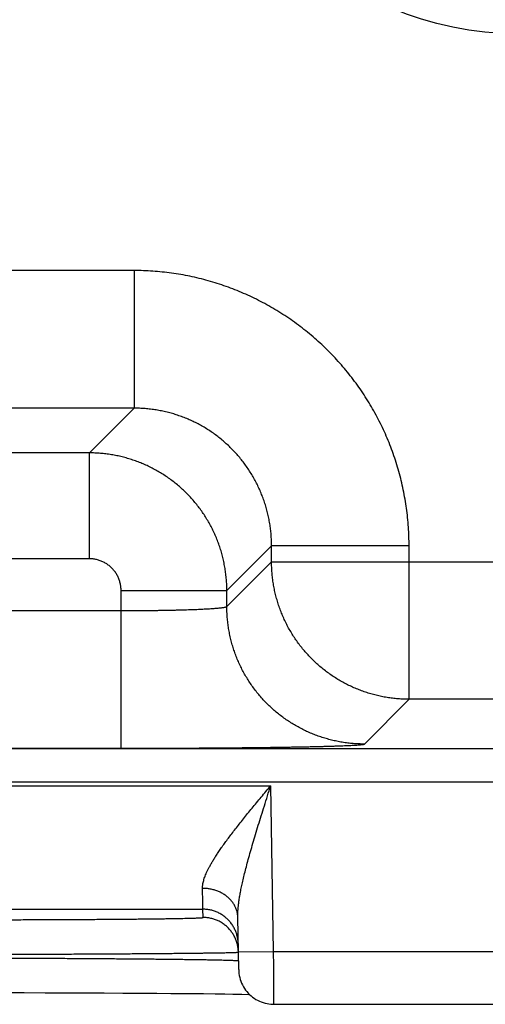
# Model space of a CAD drawing. Header units: inches. Extents: x 0 to 34, y 0 to 22.
# Tile 49 of 105: x 14.107 to 14.371, y 15.508 to 16.066. Entities that reach past the tile are written whole.
import ezdxf

# ---------------------------------------------------------------- set-up
doc = ezdxf.new("R2010")
doc.units = ezdxf.units.IN
doc.header["$LTSCALE"] = 1.87
doc.header["$MEASUREMENT"] = 0
doc.layers.get('0').update_dxf_attribs({"linetype": 'CONTINUOUS'})

msp = doc.modelspace()

# ---------------------------------------------------------------- linework, layer by layer
at = {"color": 7, "linetype": 'CONTINUOUS'}
for p, q in [((14.17164, 15.92414), (14.02133, 15.92414)), ((14.17164, 15.92414), (14.17164, 15.84616)), ((14.17164, 15.84616), (14.02133, 15.84616)), ((14.17164, 15.84616), (14.14627, 15.82079)), ((14.14627, 15.82079), (14.0467, 15.82079)), ((14.14627, 15.7608), (14.14627, 15.82079)), ((14.24963, 15.76817), (14.22426, 15.7428)), ((14.24963, 15.75914), (14.24963, 15.76817)), ((14.32762, 15.76817), (14.24963, 15.76817)), ((14.32762, 15.68116), (14.32762, 15.76817)), ((14.14627, 15.7608), (14.0467, 15.7608)), ((14.22426, 15.73377), (14.24963, 15.75914)), ((14.24963, 15.75914), (14.87334, 15.75914)), ((14.16427, 15.65342), (14.16427, 15.7428)), ((14.16427, 15.7428), (14.22426, 15.7428)), ((14.22426, 15.73377), (14.22426, 15.7428)), ((14.0287, 15.73141), (14.16427, 15.73141)), ((14.30225, 15.65579), (14.32762, 15.68116)), ((14.79535, 15.68116), (14.32762, 15.68116)), ((13.47889, 15.65334), (20.86918, 15.65334)), ((14.0287, 15.65342), (14.16427, 15.65342)), ((13.47889, 15.63433), (20.86918, 15.63433)), ((13.57181, 15.63217), (14.24916, 15.63217)), ((14.2508, 15.53828), (14.24916, 15.63217)), ((13.61025, 15.56217), (14.21072, 15.56217)), ((14.2108, 15.55749), (14.21072, 15.56217)), ((14.23097, 15.52793), (14.23046, 15.55768)), ((14.2308, 15.53793), (14.2508, 15.53828)), ((14.2508, 15.53828), (14.50017, 15.53828)), ((14.09735, 15.51492), (14.10934, 15.5149)), ((14.10934, 15.5149), (14.12113, 15.51487)), ((14.12113, 15.51487), (14.13267, 15.51483)), ((14.13267, 15.51483), (14.14389, 15.51479)), ((14.14389, 15.51479), (14.15477, 15.51474)), ((14.15477, 15.51474), (14.16525, 15.51468)), ((14.16525, 15.51468), (14.1753, 15.51462)), ((14.1753, 15.51462), (14.18451, 15.51455)), ((14.18451, 15.51455), (14.19256, 15.51449)), ((14.19256, 15.51449), (14.20265, 15.5144)), ((14.20265, 15.5144), (14.21093, 15.51431)), ((14.21093, 15.51431), (14.2177, 15.51423)), ((14.2177, 15.51423), (14.2232, 15.51416)), ((14.2232, 15.51416), (14.22775, 15.51409)), ((14.22775, 15.51409), (14.23275, 15.514)), ((14.25097, 15.50828), (14.5, 15.50828))]:
    msp.add_line(p, q, dxfattribs=at)
for points in [[(14.23097, 15.52793), (14.23103, 15.5268), (14.23114, 15.52567), (14.23132, 15.52456), (14.23156, 15.52346), (14.23186, 15.52237), (14.23223, 15.5213), (14.23265, 15.52025), (14.23313, 15.51923), (14.23367, 15.51824), (14.23427, 15.51728), (14.23491, 15.51635), (14.23561, 15.51546), (14.23636, 15.51462), (14.23715, 15.51382), (14.23799, 15.51306), (14.23887, 15.51235), (14.23979, 15.51169), (14.24074, 15.51109), (14.24173, 15.51054), (14.24275, 15.51004), (14.24379, 15.50961), (14.24485, 15.50923), (14.24594, 15.50892), (14.24704, 15.50867), (14.24815, 15.50847), (14.24927, 15.50835), (14.2504, 15.50828), (14.25097, 15.50828)], [(14.23275, 15.514), (14.23677, 15.51392), (14.23706, 15.51391)]]:
    msp.add_lwpolyline(points, dxfattribs=at)
msp.add_circle((14.38948, 16.24251), 0.18419, dxfattribs=at)
for points, knots in [([(14.32762, 15.76817), (14.32762, 15.76994), (14.32755, 15.77348), (14.32728, 15.77879), (14.32683, 15.7841), (14.3262, 15.78939), (14.32538, 15.79465), (14.32439, 15.79989), (14.32322, 15.80508), (14.32187, 15.81024), (14.32034, 15.81534), (14.31865, 15.82039), (14.31678, 15.82539), (14.31474, 15.83031), (14.31253, 15.83516), (14.31016, 15.83993), (14.30763, 15.84462), (14.30494, 15.84922), (14.3021, 15.85372), (14.2991, 15.85813), (14.29595, 15.86243), (14.29266, 15.86662), (14.28923, 15.87069), (14.28566, 15.87465), (14.28196, 15.87848), (14.27813, 15.88218), (14.27417, 15.88575), (14.2701, 15.88918), (14.26591, 15.89248), (14.26161, 15.89562), (14.2572, 15.89862), (14.2527, 15.90147), (14.2481, 15.90416), (14.24341, 15.90669), (14.23864, 15.90906), (14.23379, 15.91126), (14.22887, 15.9133), (14.22388, 15.91517), (14.21883, 15.91687), (14.21372, 15.91839), (14.20856, 15.91974), (14.20337, 15.92092), (14.19813, 15.92191), (14.19286, 15.92272), (14.18757, 15.92336), (14.18227, 15.92381), (14.17695, 15.92408), (14.17341, 15.92414), (14.17164, 15.92414)], [0, 0, 0, 0, 0.021674, 0.043382, 0.065114, 0.086856, 0.1086, 0.130336, 0.152071, 0.173813, 0.195563, 0.217317, 0.239068, 0.260813, 0.282556, 0.304297, 0.326038, 0.347781, 0.369524, 0.391267, 0.41301, 0.434752, 0.456495, 0.478238, 0.49998, 0.521722, 0.543464, 0.565206, 0.586949, 0.608692, 0.630435, 0.652178, 0.673921, 0.695664, 0.717407, 0.739147, 0.760889, 0.782637, 0.80439, 0.826143, 0.847888, 0.869627, 0.891369, 0.913119, 0.934867, 0.956604, 0.978319, 1, 1, 1, 1]), ([(14.24963, 15.76817), (14.24963, 15.76922), (14.24959, 15.77131), (14.2494, 15.77445), (14.24908, 15.77757), (14.24864, 15.78068), (14.24808, 15.78377), (14.24739, 15.78684), (14.24658, 15.78988), (14.24564, 15.79288), (14.24459, 15.79584), (14.24341, 15.79875), (14.24213, 15.80162), (14.24072, 15.80443), (14.23921, 15.80719), (14.23758, 15.80987), (14.23585, 15.8125), (14.23401, 15.81505), (14.23207, 15.81752), (14.23004, 15.81991), (14.22791, 15.82222), (14.22569, 15.82444), (14.22338, 15.82657), (14.22099, 15.8286), (14.21852, 15.83054), (14.21597, 15.83238), (14.21335, 15.83411), (14.21066, 15.83573), (14.20791, 15.83725), (14.2051, 15.83865), (14.20224, 15.83994), (14.19932, 15.84111), (14.19636, 15.84217), (14.19336, 15.8431), (14.19032, 15.84391), (14.18726, 15.8446), (14.18416, 15.84517), (14.18105, 15.84561), (14.17792, 15.84593), (14.17478, 15.84611), (14.17269, 15.84616), (14.17164, 15.84616)], [0, 0, 0, 0, 0.025647, 0.051286, 0.076918, 0.102552, 0.128192, 0.153843, 0.179498, 0.205149, 0.230795, 0.256441, 0.282089, 0.307735, 0.33338, 0.359022, 0.384665, 0.410308, 0.435946, 0.461576, 0.487202, 0.512829, 0.538458, 0.564084, 0.589706, 0.615324, 0.640941, 0.666562, 0.69219, 0.717826, 0.743466, 0.769105, 0.794746, 0.820394, 0.846049, 0.871707, 0.897363, 0.923018, 0.948674, 0.974334, 1, 1, 1, 1]), ([(14.22426, 15.7428), (14.22426, 15.74385), (14.22422, 15.74594), (14.22403, 15.74908), (14.22371, 15.7522), (14.22327, 15.75531), (14.2227, 15.7584), (14.22201, 15.76147), (14.22119, 15.7645), (14.22026, 15.7675), (14.2192, 15.77046), (14.21803, 15.77338), (14.21674, 15.77624), (14.21534, 15.77905), (14.21382, 15.7818), (14.21219, 15.78449), (14.21046, 15.78711), (14.20863, 15.78966), (14.20669, 15.79213), (14.20465, 15.79453), (14.20252, 15.79683), (14.2003, 15.79906), (14.19799, 15.80119), (14.1956, 15.80322), (14.19312, 15.80516), (14.19058, 15.807), (14.18795, 15.80873), (14.18527, 15.81035), (14.18252, 15.81187), (14.1797, 15.81327), (14.17684, 15.81456), (14.17393, 15.81573), (14.17097, 15.81679), (14.16797, 15.81773), (14.16493, 15.81854), (14.16187, 15.81923), (14.15878, 15.8198), (14.15567, 15.82024), (14.15255, 15.82055), (14.14941, 15.82074), (14.14732, 15.82079), (14.14627, 15.82079)], [0, 0, 0, 0, 0.025642, 0.051287, 0.076933, 0.102577, 0.128221, 0.153864, 0.179508, 0.205152, 0.230796, 0.256439, 0.282081, 0.307723, 0.333364, 0.359006, 0.384649, 0.410291, 0.435933, 0.461576, 0.487218, 0.51286, 0.538502, 0.564145, 0.589787, 0.615429, 0.64107, 0.666709, 0.692347, 0.717985, 0.743625, 0.769266, 0.794909, 0.820554, 0.846199, 0.87184, 0.897475, 0.923106, 0.948736, 0.974367, 1, 1, 1, 1]), ([(14.16427, 15.7428), (14.16427, 15.74315), (14.16425, 15.74384), (14.16416, 15.74488), (14.16401, 15.74592), (14.16379, 15.74694), (14.16352, 15.74796), (14.16319, 15.74895), (14.16281, 15.74993), (14.16237, 15.75088), (14.16187, 15.7518), (14.16132, 15.75269), (14.16072, 15.75355), (14.16007, 15.75437), (14.15937, 15.75515), (14.15863, 15.7559), (14.15785, 15.75659), (14.15702, 15.75724), (14.15617, 15.75784), (14.15527, 15.75839), (14.15435, 15.75889), (14.1534, 15.75933), (14.15243, 15.75972), (14.15143, 15.76005), (14.15042, 15.76032), (14.14939, 15.76053), (14.14836, 15.76068), (14.14731, 15.76078), (14.14662, 15.7608), (14.14627, 15.7608)], [0, 0, 0, 0, 0.036865, 0.073814, 0.110818, 0.147858, 0.184913, 0.221976, 0.259046, 0.296117, 0.333178, 0.370225, 0.407271, 0.44433, 0.4814, 0.51847, 0.555531, 0.592581, 0.629625, 0.666676, 0.703746, 0.740822, 0.777885, 0.814942, 0.852009, 0.889079, 0.926122, 0.963108, 1, 1, 1, 1]), ([(14.32762, 15.68116), (14.32657, 15.68116), (14.32448, 15.6812), (14.32134, 15.68139), (14.31821, 15.68171), (14.3151, 15.68215), (14.31201, 15.68272), (14.30895, 15.68341), (14.30592, 15.68422), (14.30292, 15.68516), (14.29996, 15.68621), (14.29704, 15.68738), (14.29418, 15.68867), (14.29137, 15.69008), (14.28862, 15.69159), (14.28593, 15.69322), (14.28331, 15.69495), (14.28076, 15.69679), (14.27829, 15.69873), (14.27589, 15.70076), (14.27358, 15.70289), (14.27136, 15.70511), (14.26923, 15.70742), (14.2672, 15.70982), (14.26526, 15.71229), (14.26342, 15.71484), (14.26169, 15.71746), (14.26007, 15.72015), (14.25855, 15.7229), (14.25715, 15.72571), (14.25586, 15.72857), (14.25468, 15.73149), (14.25363, 15.73445), (14.25269, 15.73745), (14.25188, 15.74048), (14.25119, 15.74355), (14.25062, 15.74664), (14.25018, 15.74975), (14.24986, 15.75287), (14.24967, 15.756), (14.24963, 15.7581), (14.24963, 15.75914)], [0, 0, 0, 0, 0.025639, 0.051279, 0.076919, 0.102559, 0.1282, 0.153841, 0.179482, 0.205123, 0.230765, 0.256407, 0.282049, 0.307691, 0.333334, 0.358976, 0.384619, 0.410262, 0.435905, 0.461548, 0.487191, 0.512834, 0.538477, 0.56412, 0.589763, 0.615405, 0.641048, 0.666691, 0.692333, 0.717975, 0.743617, 0.769259, 0.794901, 0.820542, 0.846183, 0.871823, 0.897465, 0.923105, 0.94874, 0.974371, 1, 1, 1, 1]), ([(14.16427, 15.73141), (14.16513, 15.73141), (14.16685, 15.73141), (14.16943, 15.73142), (14.172, 15.73143), (14.17456, 15.73144), (14.1771, 15.73146), (14.17961, 15.73149), (14.1821, 15.73152), (14.18455, 15.73155), (14.18696, 15.73159), (14.18933, 15.73163), (14.19166, 15.73167), (14.19393, 15.73172), (14.19615, 15.73178), (14.19831, 15.73183), (14.20041, 15.73189), (14.20244, 15.73196), (14.2044, 15.73203), (14.20628, 15.7321), (14.20809, 15.73217), (14.20982, 15.73225), (14.21146, 15.73233), (14.21301, 15.73241), (14.21447, 15.7325), (14.21584, 15.73258), (14.21711, 15.73267), (14.21828, 15.73277), (14.21936, 15.73286), (14.22033, 15.73296), (14.22119, 15.73305), (14.22195, 15.73315), (14.22261, 15.73325), (14.22315, 15.73335), (14.22359, 15.73345), (14.22392, 15.73355), (14.22413, 15.73365), (14.22424, 15.73373), (14.22426, 15.73377)], [0, 0, 0, 0, 0.043015, 0.085942, 0.128703, 0.171224, 0.213434, 0.255258, 0.296611, 0.337403, 0.377555, 0.416997, 0.455664, 0.493493, 0.530422, 0.566385, 0.601302, 0.635096, 0.667702, 0.699068, 0.729139, 0.757859, 0.785174, 0.811032, 0.835384, 0.858186, 0.8794, 0.89899, 0.916917, 0.933147, 0.947647, 0.960395, 0.971376, 0.980578, 0.988, 0.993653, 0.997588, 1, 1, 1, 1]), ([(14.30225, 15.65579), (14.3012, 15.65579), (14.29911, 15.65583), (14.29597, 15.65602), (14.29285, 15.65634), (14.28974, 15.65678), (14.28665, 15.65735), (14.28358, 15.65804), (14.28055, 15.65885), (14.27755, 15.65979), (14.27459, 15.66084), (14.27168, 15.66202), (14.26881, 15.6633), (14.266, 15.66471), (14.26325, 15.66622), (14.26056, 15.66785), (14.25794, 15.66958), (14.25539, 15.67142), (14.25292, 15.67336), (14.25053, 15.67539), (14.24822, 15.67752), (14.24599, 15.67974), (14.24386, 15.68205), (14.24183, 15.68445), (14.23989, 15.68692), (14.23805, 15.68947), (14.23632, 15.69209), (14.2347, 15.69478), (14.23318, 15.69753), (14.23178, 15.70034), (14.23049, 15.7032), (14.22931, 15.70612), (14.22826, 15.70908), (14.22732, 15.71208), (14.22651, 15.71511), (14.22582, 15.71817), (14.22525, 15.72126), (14.22481, 15.72437), (14.22449, 15.7275), (14.2243, 15.73063), (14.22426, 15.73273), (14.22426, 15.73377)], [0, 0, 0, 0, 0.025639, 0.051278, 0.076917, 0.102557, 0.128197, 0.153837, 0.179478, 0.205119, 0.23076, 0.256401, 0.282043, 0.307684, 0.333326, 0.358968, 0.38461, 0.410253, 0.435895, 0.461538, 0.48718, 0.512822, 0.538465, 0.564107, 0.58975, 0.615392, 0.641034, 0.666676, 0.692318, 0.717959, 0.743601, 0.769242, 0.794883, 0.820523, 0.846164, 0.871804, 0.897444, 0.923083, 0.948722, 0.974361, 1, 1, 1, 1]), ([(14.16427, 15.65342), (14.16589, 15.65342), (14.16912, 15.65342), (14.17397, 15.65343), (14.17882, 15.65343), (14.18365, 15.65344), (14.18846, 15.65346), (14.19324, 15.65347), (14.19798, 15.65349), (14.20268, 15.65351), (14.20733, 15.65354), (14.21194, 15.65357), (14.21648, 15.6536), (14.22095, 15.65363), (14.22535, 15.65367), (14.22968, 15.65371), (14.23393, 15.65375), (14.23809, 15.65379), (14.24215, 15.65384), (14.24612, 15.65389), (14.24999, 15.65394), (14.25375, 15.65399), (14.25741, 15.65405), (14.26094, 15.65411), (14.26435, 15.65417), (14.26764, 15.65423), (14.2708, 15.6543), (14.27383, 15.65436), (14.27672, 15.65443), (14.27947, 15.6545), (14.28208, 15.65457), (14.28454, 15.65465), (14.28685, 15.65472), (14.289, 15.6548), (14.29101, 15.65487), (14.29285, 15.65495), (14.29453, 15.65503), (14.29605, 15.65511), (14.29741, 15.65519), (14.2986, 15.65528), (14.29963, 15.65536), (14.30048, 15.65544), (14.30116, 15.65552), (14.30168, 15.6556), (14.30202, 15.65568), (14.3022, 15.65574), (14.30225, 15.65579)], [0, 0, 0, 0, 0.035152, 0.070328, 0.10546, 0.140481, 0.175327, 0.209943, 0.244296, 0.27836, 0.312089, 0.345428, 0.378329, 0.410753, 0.442662, 0.474021, 0.504792, 0.534938, 0.564418, 0.593193, 0.621227, 0.64849, 0.674949, 0.700565, 0.725305, 0.749139, 0.772043, 0.793989, 0.814944, 0.834881, 0.853776, 0.87161, 0.888361, 0.904003, 0.918516, 0.931885, 0.944098, 0.95514, 0.964992, 0.97364, 0.981076, 0.987296, 0.992293, 0.996066, 0.99862, 1, 1, 1, 1]), ([(14.21046, 15.57396), (14.21045, 15.57426), (14.21046, 15.57488), (14.21055, 15.57584), (14.21072, 15.57686), (14.21096, 15.57794), (14.21129, 15.5791), (14.2117, 15.58032), (14.2122, 15.58162), (14.2128, 15.58301), (14.21351, 15.58449), (14.21432, 15.58606), (14.21523, 15.58772), (14.21627, 15.58949), (14.21743, 15.59137), (14.21871, 15.59335), (14.22012, 15.59546), (14.22167, 15.59767), (14.22334, 15.60001), (14.22516, 15.60246), (14.2271, 15.60503), (14.22917, 15.60772), (14.23136, 15.61051), (14.23367, 15.6134), (14.23608, 15.61638), (14.23858, 15.61944), (14.24116, 15.62256), (14.24379, 15.62573), (14.24646, 15.62894), (14.24826, 15.63109), (14.24916, 15.63217)], [0, 0, 0, 0, 0.012735, 0.026307, 0.040849, 0.056493, 0.073361, 0.091587, 0.111319, 0.132689, 0.155792, 0.180714, 0.207577, 0.236506, 0.267628, 0.301054, 0.336853, 0.375072, 0.415754, 0.458914, 0.504511, 0.552484, 0.602758, 0.655183, 0.709509, 0.765466, 0.822772, 0.881147, 0.940315, 1, 1, 1, 1]), ([(14.23046, 15.55768), (14.23045, 15.55821), (14.23045, 15.55932), (14.23053, 15.56106), (14.23067, 15.56298), (14.2309, 15.56509), (14.23122, 15.56739), (14.23163, 15.56991), (14.23214, 15.57266), (14.23276, 15.57567), (14.23349, 15.57895), (14.23435, 15.58251), (14.23534, 15.58636), (14.23645, 15.5905), (14.23769, 15.59492), (14.23905, 15.59963), (14.24054, 15.6046), (14.24212, 15.60981), (14.2438, 15.61521), (14.24554, 15.62077), (14.24734, 15.62644), (14.24855, 15.63025), (14.24916, 15.63217)], [0, 0, 0, 0, 0.020453, 0.04308, 0.068045, 0.095504, 0.125628, 0.158656, 0.194888, 0.234643, 0.278218, 0.325753, 0.37732, 0.432972, 0.492681, 0.556339, 0.623811, 0.694676, 0.768335, 0.844169, 0.921581, 1, 1, 1, 1]), ([(14.23046, 15.55768), (14.23045, 15.55799), (14.23042, 15.55861), (14.23031, 15.55953), (14.23014, 15.56044), (14.22991, 15.56135), (14.22962, 15.56224), (14.22927, 15.56311), (14.22886, 15.56397), (14.22839, 15.56481), (14.22787, 15.56562), (14.2273, 15.56641), (14.22667, 15.56717), (14.22599, 15.5679), (14.22527, 15.5686), (14.2245, 15.56926), (14.22369, 15.56989), (14.22283, 15.57048), (14.22194, 15.57102), (14.22101, 15.57153), (14.22005, 15.57199), (14.21906, 15.5724), (14.21804, 15.57277), (14.217, 15.57309), (14.21594, 15.57336), (14.21487, 15.57359), (14.21378, 15.57376), (14.21268, 15.57388), (14.21157, 15.57395), (14.21083, 15.57397), (14.21046, 15.57396)], [0, 0, 0, 0, 0.032392, 0.064828, 0.097353, 0.130008, 0.162834, 0.195869, 0.229146, 0.262697, 0.296548, 0.33072, 0.365232, 0.400096, 0.435322, 0.470911, 0.506865, 0.543176, 0.579837, 0.616833, 0.654147, 0.691759, 0.729644, 0.767777, 0.806127, 0.844665, 0.883356, 0.922166, 0.96106, 1, 1, 1, 1]), ([(14.21072, 15.56217), (14.21072, 15.5622), (14.21072, 15.5623), (14.21072, 15.5625), (14.21071, 15.56283), (14.2107, 15.56327), (14.21069, 15.56383), (14.21067, 15.56451), (14.21065, 15.56531), (14.21063, 15.56622), (14.21061, 15.56725), (14.21058, 15.56838), (14.21056, 15.56963), (14.21053, 15.57098), (14.21049, 15.57244), (14.21047, 15.57344), (14.21046, 15.57396)], [0, 0, 0, 0, 0.007241, 0.024667, 0.052254, 0.089957, 0.137707, 0.195422, 0.263008, 0.340354, 0.427306, 0.523679, 0.6293, 0.744009, 0.867638, 1, 1, 1, 1]), ([(14.23072, 15.54252), (14.23071, 15.54289), (14.23068, 15.54363), (14.23057, 15.54473), (14.2304, 15.54583), (14.23016, 15.54691), (14.22987, 15.54799), (14.22952, 15.54904), (14.22911, 15.55007), (14.22864, 15.55108), (14.22812, 15.55206), (14.22755, 15.55301), (14.22692, 15.55392), (14.22624, 15.5548), (14.22552, 15.55564), (14.22475, 15.55644), (14.22394, 15.5572), (14.22308, 15.55791), (14.22219, 15.55857), (14.22126, 15.55918), (14.2203, 15.55974), (14.21931, 15.56024), (14.2183, 15.56069), (14.21726, 15.56108), (14.2162, 15.56142), (14.21513, 15.56169), (14.21404, 15.5619), (14.21294, 15.56206), (14.21183, 15.56215), (14.21109, 15.56217), (14.21072, 15.56217)], [0, 0, 0, 0, 0.035714, 0.071427, 0.107141, 0.142855, 0.178568, 0.214282, 0.249996, 0.28571, 0.321424, 0.357138, 0.392852, 0.428566, 0.46428, 0.499994, 0.535708, 0.571423, 0.607137, 0.642852, 0.678566, 0.714281, 0.749996, 0.785711, 0.821425, 0.85714, 0.892855, 0.92857, 0.964285, 1, 1, 1, 1]), ([(14.06085, 15.55618), (14.06256, 15.55618), (14.06597, 15.55618), (14.07108, 15.55619), (14.07618, 15.55619), (14.08127, 15.55619), (14.08633, 15.5562), (14.09135, 15.55621), (14.09634, 15.55622), (14.1013, 15.55623), (14.1062, 15.55624), (14.11105, 15.55626), (14.11585, 15.55627), (14.12058, 15.55629), (14.12524, 15.55631), (14.12982, 15.55633), (14.13432, 15.55635), (14.13874, 15.55637), (14.14307, 15.5564), (14.1473, 15.55642), (14.15143, 15.55645), (14.15546, 15.55648), (14.15937, 15.5565), (14.16317, 15.55653), (14.16685, 15.55656), (14.17041, 15.5566), (14.17383, 15.55663), (14.17713, 15.55666), (14.18029, 15.5567), (14.18332, 15.55674), (14.1862, 15.55677), (14.18893, 15.55681), (14.19151, 15.55685), (14.19395, 15.55689), (14.19622, 15.55693), (14.19834, 15.55697), (14.2003, 15.55701), (14.2021, 15.55705), (14.20373, 15.55709), (14.20519, 15.55714), (14.20649, 15.55718), (14.20762, 15.55722), (14.20857, 15.55726), (14.20936, 15.55731), (14.20995, 15.55735), (14.21042, 15.55739), (14.21063, 15.55744), (14.2108, 15.55746), (14.2108, 15.55749)], [0, 0, 0, 0, 0.034116, 0.068221, 0.102261, 0.136182, 0.169931, 0.203461, 0.236747, 0.269767, 0.30249, 0.334865, 0.366841, 0.398384, 0.42946, 0.460037, 0.490076, 0.519543, 0.548402, 0.576624, 0.604175, 0.631023, 0.657134, 0.682477, 0.707025, 0.730748, 0.753619, 0.775614, 0.796707, 0.816869, 0.836077, 0.854309, 0.871548, 0.887772, 0.90296, 0.917094, 0.93016, 0.942145, 0.953035, 0.962811, 0.971459, 0.978973, 0.985349, 0.990581, 0.99466, 0.99758, 0.999347, 1, 1, 1, 1]), ([(14.2308, 15.53793), (14.23079, 15.53827), (14.23076, 15.53898), (14.23065, 15.54005), (14.23048, 15.54115), (14.23024, 15.54224), (14.22995, 15.54331), (14.2296, 15.54436), (14.22919, 15.54539), (14.22872, 15.5464), (14.2282, 15.54738), (14.22763, 15.54833), (14.227, 15.54924), (14.22632, 15.55012), (14.2256, 15.55096), (14.22483, 15.55176), (14.22402, 15.55252), (14.22316, 15.55323), (14.22227, 15.55389), (14.22134, 15.5545), (14.22039, 15.55506), (14.2194, 15.55556), (14.21838, 15.55601), (14.21734, 15.5564), (14.21628, 15.55674), (14.21521, 15.55701), (14.21412, 15.55723), (14.21302, 15.55738), (14.21191, 15.55747), (14.21117, 15.55749), (14.2108, 15.55749)], [0, 0, 0, 0, 0.033068, 0.068879, 0.104691, 0.140503, 0.176314, 0.212126, 0.247938, 0.28375, 0.319562, 0.355374, 0.391186, 0.426998, 0.46281, 0.498622, 0.534434, 0.570247, 0.606059, 0.641872, 0.677684, 0.713497, 0.74931, 0.785123, 0.820935, 0.856748, 0.892561, 0.928374, 0.964187, 1, 1, 1, 1]), ([(14.06085, 15.53653), (14.06274, 15.53654), (14.06653, 15.53654), (14.0722, 15.53656), (14.07786, 15.53657), (14.08351, 15.53659), (14.08912, 15.5366), (14.09471, 15.53662), (14.10025, 15.53664), (14.10575, 15.53666), (14.1112, 15.53668), (14.1166, 15.5367), (14.12193, 15.53672), (14.12719, 15.53674), (14.13238, 15.53677), (14.13749, 15.53679), (14.14252, 15.53682), (14.14745, 15.53684), (14.15228, 15.53687), (14.15702, 15.5369), (14.16164, 15.53693), (14.16615, 15.53695), (14.17055, 15.53698), (14.17482, 15.53701), (14.17896, 15.53704), (14.18298, 15.53707), (14.18685, 15.53711), (14.19059, 15.53714), (14.19418, 15.53717), (14.19762, 15.5372), (14.20091, 15.53724), (14.20404, 15.53727), (14.20702, 15.5373), (14.20983, 15.53734), (14.21248, 15.53737), (14.21495, 15.5374), (14.21725, 15.53744), (14.21938, 15.53747), (14.22134, 15.53751), (14.22311, 15.53754), (14.2247, 15.53757), (14.22611, 15.53761), (14.22733, 15.53764), (14.22837, 15.53767), (14.22923, 15.5377), (14.22987, 15.53774), (14.23039, 15.53776), (14.23058, 15.53781), (14.23071, 15.53781)], [0, 0, 0, 0, 0.033448, 0.066862, 0.100201, 0.133425, 0.166497, 0.19938, 0.232039, 0.264438, 0.296543, 0.328315, 0.359716, 0.390712, 0.421272, 0.451361, 0.480946, 0.509991, 0.538463, 0.566332, 0.593571, 0.620147, 0.646028, 0.671185, 0.695589, 0.719218, 0.742045, 0.764046, 0.785197, 0.805473, 0.82485, 0.843306, 0.860821, 0.877378, 0.892957, 0.907539, 0.921107, 0.933647, 0.945146, 0.95559, 0.964967, 0.973266, 0.980477, 0.986594, 0.99161, 0.995518, 0.998315, 1, 1, 1, 1]), ([(14.25097, 15.50828), (14.25097, 15.50828), (14.25097, 15.50836), (14.25097, 15.50841), (14.25097, 15.50862), (14.25097, 15.50886), (14.25097, 15.5092), (14.25096, 15.50961), (14.25096, 15.5101), (14.25096, 15.51065), (14.25095, 15.51128), (14.25095, 15.51198), (14.25095, 15.51275), (14.25094, 15.51358), (14.25094, 15.51448), (14.25093, 15.51544), (14.25092, 15.51645), (14.25092, 15.51753), (14.25091, 15.51866), (14.2509, 15.51984), (14.2509, 15.52106), (14.25089, 15.52234), (14.25088, 15.52365), (14.25087, 15.525), (14.25087, 15.52639), (14.25086, 15.52781), (14.25085, 15.52925), (14.25084, 15.53072), (14.25083, 15.53221), (14.25082, 15.53371), (14.25081, 15.53522), (14.25081, 15.53675), (14.2508, 15.53777), (14.2508, 15.53828)], [0, 0, 0, 0, 0.000593, 0.004034, 0.010059, 0.018654, 0.029798, 0.043459, 0.059603, 0.078185, 0.099158, 0.122466, 0.148049, 0.175844, 0.205781, 0.237784, 0.271769, 0.307643, 0.345314, 0.384685, 0.425657, 0.468123, 0.511969, 0.557082, 0.603345, 0.650641, 0.698844, 0.747828, 0.797466, 0.847631, 0.898195, 0.949028, 1, 1, 1, 1]), ([(14.06088, 15.53461), (14.06277, 15.5346), (14.06656, 15.53459), (14.07223, 15.53458), (14.07789, 15.53456), (14.08353, 15.53455), (14.08915, 15.53453), (14.09473, 15.53451), (14.10028, 15.53449), (14.10578, 15.53447), (14.11123, 15.53444), (14.11663, 15.53442), (14.12196, 15.53439), (14.12723, 15.53437), (14.13242, 15.53434), (14.13753, 15.53431), (14.14256, 15.53428), (14.14749, 15.53425), (14.15233, 15.53421), (14.15707, 15.53418), (14.1617, 15.53414), (14.16621, 15.53411), (14.17061, 15.53407), (14.17488, 15.53403), (14.17903, 15.534), (14.18304, 15.53396), (14.18692, 15.53392), (14.19066, 15.53388), (14.19425, 15.53383), (14.19769, 15.53379), (14.20098, 15.53375), (14.20412, 15.53371), (14.20709, 15.53366), (14.20991, 15.53362), (14.21255, 15.53358), (14.21503, 15.53353), (14.21733, 15.53349), (14.21946, 15.53344), (14.22142, 15.5334), (14.22319, 15.53335), (14.22478, 15.53331), (14.22619, 15.53326), (14.22742, 15.53322), (14.22845, 15.53317), (14.22931, 15.53313), (14.22996, 15.53308), (14.23047, 15.53305), (14.23067, 15.533), (14.23079, 15.53299)], [0, 0, 0, 0, 0.033435, 0.066827, 0.100144, 0.13335, 0.166408, 0.199283, 0.231936, 0.264329, 0.296426, 0.328192, 0.359594, 0.390598, 0.421165, 0.451259, 0.480848, 0.509901, 0.538385, 0.566265, 0.593506, 0.62008, 0.645961, 0.671122, 0.695534, 0.719169, 0.742, 0.764002, 0.78515, 0.805424, 0.824802, 0.843263, 0.860785, 0.877344, 0.892923, 0.907506, 0.921076, 0.933619, 0.945118, 0.955561, 0.964937, 0.973236, 0.980449, 0.986568, 0.991585, 0.995497, 0.998302, 1, 1, 1, 1])]:
    msp.add_open_spline(points, degree=3, knots=knots, dxfattribs=at)
for points in [[(14.23071, 15.53781), (14.23075, 15.53781), (14.2308, 15.53781), (14.2308, 15.53784)], [(14.2308, 15.53784), (14.2308, 15.53787), (14.2308, 15.5379), (14.2308, 15.53793)], [(14.23079, 15.53299), (14.23084, 15.53299), (14.23089, 15.53298), (14.23089, 15.53295)]]:
    msp.add_open_spline(points, degree=3, dxfattribs=at)

doc.saveas('drawing.dxf')
